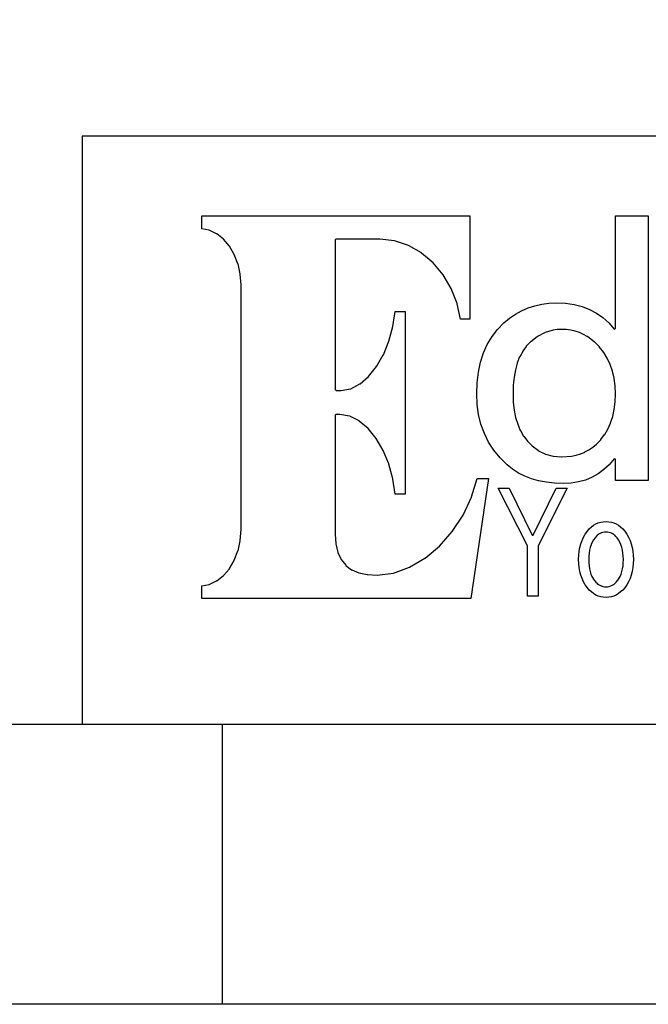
# Model space of a CAD drawing. Extents: x -225 to 585, y -158 to 406.
# Tile 17 of 39: x 527 to 538, y -158 to -141. Entities that reach past the tile are written whole.
import ezdxf

# ---------------------------------------------------------------- set-up
doc = ezdxf.new("R2010")
doc.units = 0
doc.layers.add('BOARD_GEOMETRY_DIMENSION', color=2, linetype='CONTINUOUS')
doc.layers.add('BOARD_GEOMETRY_SILKSCREEN_TOP', color=1, linetype='CONTINUOUS')

msp = doc.modelspace()

# ---------------------------------------------------------------- linework, layer by layer
at = {"layer": 'BOARD_GEOMETRY_DIMENSION'}
for points in [[(-224.79, -158.115), (-224.79, 405.885142), (585.209904, 405.885142), (585.209904, -158.115)], [(529.842984, -150.870666), (529.842984, -150.64232), (529.971, -150.62073), (529.974048, -150.619714), (530.105874, -150.55723), (530.107652, -150.555706), (530.226778, -150.462234), (530.228556, -150.460964), (530.333712, -150.33752), (530.33549, -150.335234), (530.421088, -150.1902), (530.421596, -150.188422), (530.48789, -150.021036), (530.488398, -150.019766), (530.5298, -149.837902), (530.5298, -149.836124), (530.545294, -149.640544), (530.545294, -145.270728), (530.5298, -145.077942), (530.5298, -145.076418), (530.488398, -144.894808), (530.48789, -144.892522), (530.421596, -144.72793), (530.421088, -144.726406), (530.33549, -144.578832), (530.333712, -144.5768), (530.228048, -144.455134), (530.227286, -144.453864), (530.107652, -144.358868), (530.105874, -144.356836), (529.974048, -144.294606), (529.971254, -144.293336), (529.842984, -144.267936), (529.842984, -144.039336), (534.627074, -144.039336), (534.627074, -145.885662), (534.456894, -145.885662), (534.398982, -145.607532), (534.398474, -145.6055), (534.29535, -145.335244), (534.295096, -145.33372), (534.151586, -145.090642), (534.150316, -145.089626), (533.974294, -144.877028), (533.972516, -144.875504), (533.765252, -144.70253), (533.763982, -144.701514), (533.534112, -144.568926), (533.53208, -144.56791), (533.282398, -144.483836), (533.27935, -144.483328), (533.017476, -144.454118), (532.23795, -144.454118), (532.22525, -144.466818), (532.22525, -147.141438), (532.23795, -147.154138), (532.331676, -147.154138), (532.497792, -147.124928), (532.501348, -147.123912), (532.663654, -147.03933), (532.666448, -147.038314), (532.818594, -146.905726), (532.820118, -146.904202), (532.960072, -146.728942), (532.961088, -146.727418), (533.081992, -146.519138), (533.0825, -146.517868), (533.180798, -146.27733), (533.181052, -146.275806), (533.253188, -146.013932), (533.253188, -146.012408), (533.291796, -145.743168), (533.473152, -145.743168), (533.473152, -149.009608), (533.291796, -149.009608), (533.25268, -148.73732), (533.251918, -148.735542), (533.18029, -148.469858), (533.179782, -148.468334), (533.079452, -148.226526), (533.079198, -148.225256), (532.955754, -148.012912), (532.954992, -148.011134), (532.81199, -147.836128), (532.810466, -147.834604), (532.653494, -147.701), (532.6507, -147.69973), (532.483568, -147.615656), (532.480012, -147.614132), (532.3078, -147.582636), (532.23795, -147.582636), (532.22525, -147.595336), (532.22525, -149.71903), (532.23668, -149.895306), (532.23668, -149.89683), (532.270716, -150.045928), (532.271478, -150.048468), (532.328374, -150.172928), (532.32939, -150.175722), (532.411686, -150.275544), (532.413718, -150.27783), (532.516588, -150.3553), (532.519382, -150.357332), (532.645112, -150.40991), (532.647398, -150.410418), (532.796496, -150.44293), (532.798274, -150.44293), (532.972264, -150.452328), (532.974296, -150.45182), (533.26157, -150.416768), (533.263856, -150.416006), (533.54859, -150.312628), (533.551384, -150.31212), (533.825196, -150.150322), (533.826974, -150.148544), (534.082498, -149.934422), (534.084276, -149.933406), (534.311098, -149.676612), (534.312114, -149.674834), (534.506678, -149.381718), (534.507186, -149.37994), (534.6573, -149.05863), (534.658316, -149.057106), (534.755598, -148.72462), (534.956512, -148.72462), (534.644092, -150.870666)], [(536.2956, -148.81606), (536.13939, -148.810726), (535.992578, -148.795232), (535.853894, -148.769832), (535.725878, -148.73351), (535.604974, -148.687536), (535.493214, -148.630132), (535.389582, -148.56333), (535.295094, -148.486368), (535.167078, -148.358606), (535.05608, -148.2217), (534.961592, -148.076412), (534.885392, -147.921726), (534.825194, -147.75942), (534.782776, -147.587208), (534.757376, -147.407122), (534.748994, -147.21713), (534.755852, -147.016724), (534.779982, -146.828002), (534.816812, -146.651218), (534.870152, -146.486118), (534.93797, -146.334734), (535.02179, -146.194526), (535.11958, -146.066002), (535.234388, -145.949162), (535.333956, -145.866104), (535.440382, -145.792444), (535.549348, -145.73123), (535.664918, -145.68043), (535.784298, -145.641822), (535.909012, -145.613628), (536.038298, -145.596864), (536.172918, -145.591022), (536.333954, -145.598642), (536.487116, -145.620232), (536.629356, -145.65757), (536.763976, -145.708116), (536.88615, -145.773902), (537.001212, -145.85442), (537.105352, -145.949416), (537.20238, -146.058636), (537.224478, -146.050762), (537.224478, -144.035526), (537.810456, -144.035526), (537.810456, -148.760434), (537.224478, -148.760434), (537.224478, -148.38426), (537.20238, -148.376132), (537.113988, -148.480526), (537.0195, -148.569426), (536.9179, -148.645118), (536.809188, -148.706332), (536.692094, -148.754338), (536.567888, -148.788628), (536.4353, -148.80971)], [(536.263596, -148.341334), (536.265374, -148.341334), (536.440888, -148.327618), (536.442158, -148.327618), (536.523692, -148.310346), (536.524454, -148.309838), (536.603448, -148.2852), (536.604972, -148.284438), (536.679394, -148.254466), (536.680156, -148.253704), (536.751784, -148.214842), (536.752292, -148.214334), (536.819094, -148.16963), (536.819856, -148.169122), (536.884118, -148.116036), (536.885388, -148.115528), (536.963874, -148.035264), (536.96489, -148.03374), (537.032454, -147.944332), (537.03347, -147.943316), (537.090874, -147.845018), (537.091382, -147.844002), (537.13888, -147.737322), (537.139388, -147.735544), (537.176218, -147.620228), (537.176472, -147.619466), (537.203396, -147.495006), (537.203396, -147.493736), (537.21889, -147.361402), (537.21889, -147.360132), (537.224478, -147.217638), (537.224478, -147.21713), (537.218382, -147.075144), (537.218382, -147.074636), (537.200348, -146.94027), (537.200348, -146.939), (537.1719, -146.813016), (537.171392, -146.812), (537.132276, -146.693128), (537.131768, -146.691604), (537.07919, -146.581622), (537.078682, -146.579844), (537.016198, -146.477228), (537.01569, -146.475958), (536.941014, -146.380708), (536.939998, -146.379438), (536.854654, -146.292316), (536.853384, -146.290538), (536.724098, -146.194018), (536.723082, -146.193256), (536.653994, -146.15541), (536.652978, -146.155156), (536.582874, -146.122644), (536.581096, -146.122136), (536.507182, -146.098514), (536.505658, -146.098006), (536.42895, -146.080226), (536.428188, -146.080226), (536.348178, -146.069304), (536.346654, -146.069304), (536.265374, -146.06524), (536.263596, -146.06524), (536.18765, -146.069304), (536.186888, -146.069304), (536.113482, -146.080226), (536.111196, -146.080226), (535.97048, -146.122136), (535.968194, -146.123406), (535.83459, -146.193002), (535.832812, -146.194018), (535.707082, -146.290538), (535.70505, -146.292316), (535.633676, -146.3675), (535.631898, -146.369024), (535.570684, -146.455638), (535.569414, -146.457162), (535.516582, -146.555206), (535.515566, -146.55673), (535.473148, -146.664426), (535.472894, -146.666204), (535.439366, -146.787108), (535.439112, -146.788124), (535.41549, -146.918934), (535.41549, -146.919442), (535.401774, -147.062444), (535.401266, -147.063714), (535.396694, -147.217638), (535.401266, -147.366736), (535.401774, -147.368006), (535.417014, -147.505928), (535.417268, -147.506436), (535.443176, -147.63623), (535.443684, -147.6375), (535.481276, -147.756118), (535.481276, -147.757134), (535.52725, -147.867624), (535.528266, -147.86864), (535.586178, -147.969224), (535.587194, -147.97024), (535.655012, -148.061426), (535.656282, -148.063204), (535.736292, -148.143468), (535.737054, -148.14423), (535.850084, -148.229828), (535.852116, -148.230844), (535.976576, -148.291804), (535.978354, -148.292566), (536.11399, -148.328634), (536.116276, -148.329142)], [(535.658314, -150.827232), (535.658314, -149.93493), (535.65679, -149.929342), (535.13355, -148.90242), (535.32659, -148.90242), (535.736292, -149.738334), (535.758898, -149.738334), (536.16987, -148.899626), (536.363672, -148.899626), (535.84729, -149.929342), (535.846274, -149.93493), (535.846274, -150.827232)], [(537.057092, -150.851108), (537.008578, -150.848314), (536.961588, -150.839932), (536.917392, -150.827232), (536.874466, -150.807928), (536.83408, -150.783544), (536.794964, -150.753826), (536.758388, -150.71852), (536.72359, -150.677118), (536.686252, -150.626318), (536.654756, -150.571708), (536.628594, -150.513542), (536.60675, -150.452328), (536.589986, -150.388066), (536.577794, -150.319232), (536.570682, -150.24862), (536.567888, -150.173436), (536.570682, -150.09876), (536.577794, -150.027132), (536.589986, -149.959314), (536.60675, -149.894036), (536.628594, -149.83333), (536.654756, -149.775164), (536.686252, -149.720808), (536.72359, -149.668738), (536.758388, -149.627844), (536.794964, -149.592538), (536.83408, -149.563328), (536.874466, -149.538436), (536.917392, -149.520402), (536.961588, -149.506432), (537.008578, -149.498304), (537.057092, -149.49551), (537.105098, -149.498304), (537.152088, -149.506432), (537.196284, -149.520402), (537.238448, -149.538436), (537.279596, -149.563328), (537.31795, -149.592538), (537.355288, -149.627844), (537.390594, -149.668738), (537.426154, -149.720808), (537.45765, -149.775164), (537.485082, -149.83333), (537.506672, -149.894036), (537.52369, -149.959314), (537.535882, -150.027132), (537.542994, -150.09876), (537.545788, -150.173436), (537.542994, -150.24862), (537.535882, -150.319232), (537.52369, -150.388066), (537.506672, -150.452328), (537.485082, -150.513542), (537.45765, -150.571708), (537.426154, -150.626318), (537.390594, -150.677118), (537.355288, -150.71852), (537.31795, -150.753826), (537.279596, -150.783544), (537.238448, -150.807928), (537.196284, -150.827232), (537.152088, -150.839932), (537.105098, -150.848314)], [(537.056584, -150.662132), (537.0576, -150.662132), (537.084778, -150.660608), (537.086048, -150.660608), (537.112972, -150.655528), (537.114496, -150.65502), (537.139896, -150.646638), (537.142182, -150.64613), (537.167074, -150.633938), (537.16809, -150.63343), (537.191712, -150.618444), (537.19349, -150.617936), (537.216096, -150.59914), (537.217112, -150.598632), (537.238956, -150.576534), (537.24048, -150.576026), (537.261054, -150.550626), (537.262578, -150.549864), (537.2862, -150.515828), (537.286454, -150.514558), (537.30779, -150.476712), (537.30779, -150.475442), (537.32557, -150.43404), (537.326078, -150.433532), (537.340048, -150.388828), (537.340556, -150.387812), (537.351986, -150.340314), (537.352494, -150.339044), (537.360368, -150.287736), (537.360368, -150.287228), (537.365194, -150.232618), (537.365194, -150.23211), (537.366718, -150.173436), (537.365194, -150.115524), (537.365194, -150.114508), (537.359352, -150.059136), (537.359352, -150.058628), (537.350716, -150.006304), (537.349954, -150.005034), (537.338778, -149.95652), (537.338016, -149.954742), (537.322014, -149.909022), (537.321252, -149.90826), (537.302456, -149.864826), (537.301948, -149.864064), (537.279596, -149.823424), (537.279088, -149.822662), (537.25318, -149.785324), (537.252164, -149.7838), (537.232352, -149.761702), (537.23159, -149.760432), (537.211778, -149.741636), (537.210254, -149.74062), (537.188918, -149.724618), (537.187648, -149.72411), (537.165296, -149.71014), (537.16428, -149.709632), (537.139896, -149.699218), (537.13888, -149.69871), (537.113988, -149.690836), (537.112464, -149.690328), (537.086048, -149.68601), (537.084778, -149.68601), (537.0576, -149.684232), (537.056584, -149.684232), (537.02839, -149.68601), (537.027374, -149.68601), (537.00045, -149.690328), (536.999688, -149.690836), (536.974796, -149.69871), (536.973272, -149.699218), (536.949396, -149.709632), (536.947872, -149.709632), (536.925012, -149.723856), (536.923996, -149.724618), (536.902152, -149.74062), (536.90139, -149.741636), (536.881578, -149.760432), (536.880054, -149.761956), (536.861512, -149.784308), (536.860496, -149.785324), (536.834588, -149.822662), (536.83408, -149.823424), (536.811474, -149.864064), (536.810712, -149.864826), (536.791154, -149.90826), (536.7909, -149.90953), (536.775152, -149.955504), (536.775152, -149.95652), (536.762452, -150.005034), (536.762452, -150.006558), (536.75407, -150.058628), (536.75407, -150.059136), (536.74899, -150.114508), (536.74899, -150.115524), (536.747212, -150.173436), (536.748482, -150.23211), (536.748482, -150.232618), (536.753054, -150.287228), (536.753054, -150.287736), (536.761182, -150.339044), (536.76169, -150.340314), (536.772866, -150.387812), (536.773374, -150.388828), (536.78709, -150.433024), (536.787598, -150.43404), (536.805378, -150.475442), (536.805886, -150.476712), (536.825952, -150.514558), (536.827476, -150.515828), (536.851098, -150.549864), (536.852114, -150.550626), (536.873196, -150.576026), (536.874212, -150.576534), (536.896056, -150.598632), (536.89758, -150.59914), (536.920186, -150.617936), (536.920948, -150.618444), (536.946094, -150.63343), (536.946348, -150.633938), (536.971494, -150.64613), (536.973272, -150.646638), (536.99918, -150.65502), (537.000196, -150.655528), (537.027374, -150.660608), (537.02839, -150.660608)]]:
    msp.add_lwpolyline(points, close=True, dxfattribs=at)
for points in [[(580.209914, -142.614904), (527.709892, -142.614904), (527.709892, -153.11501)], [(-219.79001, -153.11501), (580.209914, -153.11501)], [(530.210014, -158.115), (530.210014, -153.11501)]]:
    msp.add_lwpolyline(points, dxfattribs=at)
at = {"layer": 'BOARD_GEOMETRY_SILKSCREEN_TOP'}
for points in [[(-224.79, -158.115), (-224.79, 405.885142), (585.209904, 405.885142), (585.209904, -158.115)], [(529.842984, -150.870666), (529.842984, -150.64232), (529.971, -150.62073), (529.974048, -150.619714), (530.105874, -150.55723), (530.107652, -150.555706), (530.226778, -150.462234), (530.228556, -150.460964), (530.333712, -150.33752), (530.33549, -150.335234), (530.421088, -150.1902), (530.421596, -150.188422), (530.48789, -150.021036), (530.488398, -150.019766), (530.5298, -149.837902), (530.5298, -149.836124), (530.545294, -149.640544), (530.545294, -145.270728), (530.5298, -145.077942), (530.5298, -145.076418), (530.488398, -144.894808), (530.48789, -144.892522), (530.421596, -144.72793), (530.421088, -144.726406), (530.33549, -144.578832), (530.333712, -144.5768), (530.228048, -144.455134), (530.227286, -144.453864), (530.107652, -144.358868), (530.105874, -144.356836), (529.974048, -144.294606), (529.971254, -144.293336), (529.842984, -144.267936), (529.842984, -144.039336), (534.627074, -144.039336), (534.627074, -145.885662), (534.456894, -145.885662), (534.398982, -145.607532), (534.398474, -145.6055), (534.29535, -145.335244), (534.295096, -145.33372), (534.151586, -145.090642), (534.150316, -145.089626), (533.974294, -144.877028), (533.972516, -144.875504), (533.765252, -144.70253), (533.763982, -144.701514), (533.534112, -144.568926), (533.53208, -144.56791), (533.282398, -144.483836), (533.27935, -144.483328), (533.017476, -144.454118), (532.23795, -144.454118), (532.22525, -144.466818), (532.22525, -147.141438), (532.23795, -147.154138), (532.331676, -147.154138), (532.497792, -147.124928), (532.501348, -147.123912), (532.663654, -147.03933), (532.666448, -147.038314), (532.818594, -146.905726), (532.820118, -146.904202), (532.960072, -146.728942), (532.961088, -146.727418), (533.081992, -146.519138), (533.0825, -146.517868), (533.180798, -146.27733), (533.181052, -146.275806), (533.253188, -146.013932), (533.253188, -146.012408), (533.291796, -145.743168), (533.473152, -145.743168), (533.473152, -149.009608), (533.291796, -149.009608), (533.25268, -148.73732), (533.251918, -148.735542), (533.18029, -148.469858), (533.179782, -148.468334), (533.079452, -148.226526), (533.079198, -148.225256), (532.955754, -148.012912), (532.954992, -148.011134), (532.81199, -147.836128), (532.810466, -147.834604), (532.653494, -147.701), (532.6507, -147.69973), (532.483568, -147.615656), (532.480012, -147.614132), (532.3078, -147.582636), (532.23795, -147.582636), (532.22525, -147.595336), (532.22525, -149.71903), (532.23668, -149.895306), (532.23668, -149.89683), (532.270716, -150.045928), (532.271478, -150.048468), (532.328374, -150.172928), (532.32939, -150.175722), (532.411686, -150.275544), (532.413718, -150.27783), (532.516588, -150.3553), (532.519382, -150.357332), (532.645112, -150.40991), (532.647398, -150.410418), (532.796496, -150.44293), (532.798274, -150.44293), (532.972264, -150.452328), (532.974296, -150.45182), (533.26157, -150.416768), (533.263856, -150.416006), (533.54859, -150.312628), (533.551384, -150.31212), (533.825196, -150.150322), (533.826974, -150.148544), (534.082498, -149.934422), (534.084276, -149.933406), (534.311098, -149.676612), (534.312114, -149.674834), (534.506678, -149.381718), (534.507186, -149.37994), (534.6573, -149.05863), (534.658316, -149.057106), (534.755598, -148.72462), (534.956512, -148.72462), (534.644092, -150.870666)], [(536.2956, -148.81606), (536.13939, -148.810726), (535.992578, -148.795232), (535.853894, -148.769832), (535.725878, -148.73351), (535.604974, -148.687536), (535.493214, -148.630132), (535.389582, -148.56333), (535.295094, -148.486368), (535.167078, -148.358606), (535.05608, -148.2217), (534.961592, -148.076412), (534.885392, -147.921726), (534.825194, -147.75942), (534.782776, -147.587208), (534.757376, -147.407122), (534.748994, -147.21713), (534.755852, -147.016724), (534.779982, -146.828002), (534.816812, -146.651218), (534.870152, -146.486118), (534.93797, -146.334734), (535.02179, -146.194526), (535.11958, -146.066002), (535.234388, -145.949162), (535.333956, -145.866104), (535.440382, -145.792444), (535.549348, -145.73123), (535.664918, -145.68043), (535.784298, -145.641822), (535.909012, -145.613628), (536.038298, -145.596864), (536.172918, -145.591022), (536.333954, -145.598642), (536.487116, -145.620232), (536.629356, -145.65757), (536.763976, -145.708116), (536.88615, -145.773902), (537.001212, -145.85442), (537.105352, -145.949416), (537.20238, -146.058636), (537.224478, -146.050762), (537.224478, -144.035526), (537.810456, -144.035526), (537.810456, -148.760434), (537.224478, -148.760434), (537.224478, -148.38426), (537.20238, -148.376132), (537.113988, -148.480526), (537.0195, -148.569426), (536.9179, -148.645118), (536.809188, -148.706332), (536.692094, -148.754338), (536.567888, -148.788628), (536.4353, -148.80971)], [(536.263596, -148.341334), (536.265374, -148.341334), (536.440888, -148.327618), (536.442158, -148.327618), (536.523692, -148.310346), (536.524454, -148.309838), (536.603448, -148.2852), (536.604972, -148.284438), (536.679394, -148.254466), (536.680156, -148.253704), (536.751784, -148.214842), (536.752292, -148.214334), (536.819094, -148.16963), (536.819856, -148.169122), (536.884118, -148.116036), (536.885388, -148.115528), (536.963874, -148.035264), (536.96489, -148.03374), (537.032454, -147.944332), (537.03347, -147.943316), (537.090874, -147.845018), (537.091382, -147.844002), (537.13888, -147.737322), (537.139388, -147.735544), (537.176218, -147.620228), (537.176472, -147.619466), (537.203396, -147.495006), (537.203396, -147.493736), (537.21889, -147.361402), (537.21889, -147.360132), (537.224478, -147.217638), (537.224478, -147.21713), (537.218382, -147.075144), (537.218382, -147.074636), (537.200348, -146.94027), (537.200348, -146.939), (537.1719, -146.813016), (537.171392, -146.812), (537.132276, -146.693128), (537.131768, -146.691604), (537.07919, -146.581622), (537.078682, -146.579844), (537.016198, -146.477228), (537.01569, -146.475958), (536.941014, -146.380708), (536.939998, -146.379438), (536.854654, -146.292316), (536.853384, -146.290538), (536.724098, -146.194018), (536.723082, -146.193256), (536.653994, -146.15541), (536.652978, -146.155156), (536.582874, -146.122644), (536.581096, -146.122136), (536.507182, -146.098514), (536.505658, -146.098006), (536.42895, -146.080226), (536.428188, -146.080226), (536.348178, -146.069304), (536.346654, -146.069304), (536.265374, -146.06524), (536.263596, -146.06524), (536.18765, -146.069304), (536.186888, -146.069304), (536.113482, -146.080226), (536.111196, -146.080226), (535.97048, -146.122136), (535.968194, -146.123406), (535.83459, -146.193002), (535.832812, -146.194018), (535.707082, -146.290538), (535.70505, -146.292316), (535.633676, -146.3675), (535.631898, -146.369024), (535.570684, -146.455638), (535.569414, -146.457162), (535.516582, -146.555206), (535.515566, -146.55673), (535.473148, -146.664426), (535.472894, -146.666204), (535.439366, -146.787108), (535.439112, -146.788124), (535.41549, -146.918934), (535.41549, -146.919442), (535.401774, -147.062444), (535.401266, -147.063714), (535.396694, -147.217638), (535.401266, -147.366736), (535.401774, -147.368006), (535.417014, -147.505928), (535.417268, -147.506436), (535.443176, -147.63623), (535.443684, -147.6375), (535.481276, -147.756118), (535.481276, -147.757134), (535.52725, -147.867624), (535.528266, -147.86864), (535.586178, -147.969224), (535.587194, -147.97024), (535.655012, -148.061426), (535.656282, -148.063204), (535.736292, -148.143468), (535.737054, -148.14423), (535.850084, -148.229828), (535.852116, -148.230844), (535.976576, -148.291804), (535.978354, -148.292566), (536.11399, -148.328634), (536.116276, -148.329142)], [(535.658314, -150.827232), (535.658314, -149.93493), (535.65679, -149.929342), (535.13355, -148.90242), (535.32659, -148.90242), (535.736292, -149.738334), (535.758898, -149.738334), (536.16987, -148.899626), (536.363672, -148.899626), (535.84729, -149.929342), (535.846274, -149.93493), (535.846274, -150.827232)], [(537.057092, -150.851108), (537.008578, -150.848314), (536.961588, -150.839932), (536.917392, -150.827232), (536.874466, -150.807928), (536.83408, -150.783544), (536.794964, -150.753826), (536.758388, -150.71852), (536.72359, -150.677118), (536.686252, -150.626318), (536.654756, -150.571708), (536.628594, -150.513542), (536.60675, -150.452328), (536.589986, -150.388066), (536.577794, -150.319232), (536.570682, -150.24862), (536.567888, -150.173436), (536.570682, -150.09876), (536.577794, -150.027132), (536.589986, -149.959314), (536.60675, -149.894036), (536.628594, -149.83333), (536.654756, -149.775164), (536.686252, -149.720808), (536.72359, -149.668738), (536.758388, -149.627844), (536.794964, -149.592538), (536.83408, -149.563328), (536.874466, -149.538436), (536.917392, -149.520402), (536.961588, -149.506432), (537.008578, -149.498304), (537.057092, -149.49551), (537.105098, -149.498304), (537.152088, -149.506432), (537.196284, -149.520402), (537.238448, -149.538436), (537.279596, -149.563328), (537.31795, -149.592538), (537.355288, -149.627844), (537.390594, -149.668738), (537.426154, -149.720808), (537.45765, -149.775164), (537.485082, -149.83333), (537.506672, -149.894036), (537.52369, -149.959314), (537.535882, -150.027132), (537.542994, -150.09876), (537.545788, -150.173436), (537.542994, -150.24862), (537.535882, -150.319232), (537.52369, -150.388066), (537.506672, -150.452328), (537.485082, -150.513542), (537.45765, -150.571708), (537.426154, -150.626318), (537.390594, -150.677118), (537.355288, -150.71852), (537.31795, -150.753826), (537.279596, -150.783544), (537.238448, -150.807928), (537.196284, -150.827232), (537.152088, -150.839932), (537.105098, -150.848314)], [(537.056584, -150.662132), (537.0576, -150.662132), (537.084778, -150.660608), (537.086048, -150.660608), (537.112972, -150.655528), (537.114496, -150.65502), (537.139896, -150.646638), (537.142182, -150.64613), (537.167074, -150.633938), (537.16809, -150.63343), (537.191712, -150.618444), (537.19349, -150.617936), (537.216096, -150.59914), (537.217112, -150.598632), (537.238956, -150.576534), (537.24048, -150.576026), (537.261054, -150.550626), (537.262578, -150.549864), (537.2862, -150.515828), (537.286454, -150.514558), (537.30779, -150.476712), (537.30779, -150.475442), (537.32557, -150.43404), (537.326078, -150.433532), (537.340048, -150.388828), (537.340556, -150.387812), (537.351986, -150.340314), (537.352494, -150.339044), (537.360368, -150.287736), (537.360368, -150.287228), (537.365194, -150.232618), (537.365194, -150.23211), (537.366718, -150.173436), (537.365194, -150.115524), (537.365194, -150.114508), (537.359352, -150.059136), (537.359352, -150.058628), (537.350716, -150.006304), (537.349954, -150.005034), (537.338778, -149.95652), (537.338016, -149.954742), (537.322014, -149.909022), (537.321252, -149.90826), (537.302456, -149.864826), (537.301948, -149.864064), (537.279596, -149.823424), (537.279088, -149.822662), (537.25318, -149.785324), (537.252164, -149.7838), (537.232352, -149.761702), (537.23159, -149.760432), (537.211778, -149.741636), (537.210254, -149.74062), (537.188918, -149.724618), (537.187648, -149.72411), (537.165296, -149.71014), (537.16428, -149.709632), (537.139896, -149.699218), (537.13888, -149.69871), (537.113988, -149.690836), (537.112464, -149.690328), (537.086048, -149.68601), (537.084778, -149.68601), (537.0576, -149.684232), (537.056584, -149.684232), (537.02839, -149.68601), (537.027374, -149.68601), (537.00045, -149.690328), (536.999688, -149.690836), (536.974796, -149.69871), (536.973272, -149.699218), (536.949396, -149.709632), (536.947872, -149.709632), (536.925012, -149.723856), (536.923996, -149.724618), (536.902152, -149.74062), (536.90139, -149.741636), (536.881578, -149.760432), (536.880054, -149.761956), (536.861512, -149.784308), (536.860496, -149.785324), (536.834588, -149.822662), (536.83408, -149.823424), (536.811474, -149.864064), (536.810712, -149.864826), (536.791154, -149.90826), (536.7909, -149.90953), (536.775152, -149.955504), (536.775152, -149.95652), (536.762452, -150.005034), (536.762452, -150.006558), (536.75407, -150.058628), (536.75407, -150.059136), (536.74899, -150.114508), (536.74899, -150.115524), (536.747212, -150.173436), (536.748482, -150.23211), (536.748482, -150.232618), (536.753054, -150.287228), (536.753054, -150.287736), (536.761182, -150.339044), (536.76169, -150.340314), (536.772866, -150.387812), (536.773374, -150.388828), (536.78709, -150.433024), (536.787598, -150.43404), (536.805378, -150.475442), (536.805886, -150.476712), (536.825952, -150.514558), (536.827476, -150.515828), (536.851098, -150.549864), (536.852114, -150.550626), (536.873196, -150.576026), (536.874212, -150.576534), (536.896056, -150.598632), (536.89758, -150.59914), (536.920186, -150.617936), (536.920948, -150.618444), (536.946094, -150.63343), (536.946348, -150.633938), (536.971494, -150.64613), (536.973272, -150.646638), (536.99918, -150.65502), (537.000196, -150.655528), (537.027374, -150.660608), (537.02839, -150.660608)]]:
    msp.add_lwpolyline(points, close=True, dxfattribs=at)
for points in [[(580.209914, -142.614904), (527.709892, -142.614904), (527.709892, -153.11501)], [(-219.79001, -153.11501), (580.209914, -153.11501)], [(530.210014, -158.115), (530.210014, -153.11501)]]:
    msp.add_lwpolyline(points, dxfattribs=at)

doc.saveas('drawing.dxf')
